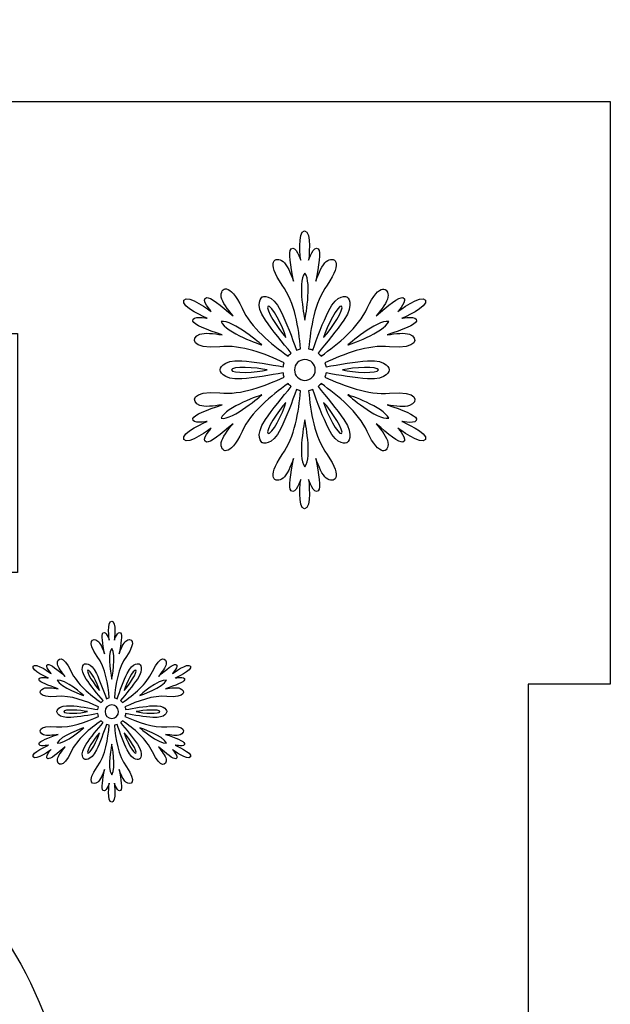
# Model space of a CAD drawing. Header units: millimetres. Extents: x -91 to 82, y -170 to 150.
# Tile 45 of 80: x -50 to -43, y -40 to -28. Entities that reach past the tile are written whole.
import ezdxf

# ---------------------------------------------------------------- set-up
doc = ezdxf.new("R2010")
doc.units = ezdxf.units.MM
doc.header["$MEASUREMENT"] = 0
doc.layers.add('Layer 1', color=7, linetype='Continuous')

msp = doc.modelspace()

# ---------------------------------------------------------------- linework, layer by layer
at = {"layer": 'Layer 1', "color": 31}
msp.add_open_spline([(-51.1594, -29.0461), (-51.1594, -29.0461), (-51.1594, -28.0498), (-51.1594, -28.0498), (-51.1594, -28.0498), (-51.1594, -28.0498), (-58.9429, -28.0498), (-58.9429, -28.0498), (-58.9429, -28.0498), (-58.9429, -28.0498), (-58.9429, -29.0461), (-58.9429, -29.0461), (-58.9429, -29.0461), (-58.9429, -29.0461), (-67.0267, -29.0461), (-67.0267, -29.0461), (-67.0267, -29.0461), (-67.0267, -29.0461), (-67.0267, -30.2054), (-67.0267, -30.2054), (-67.0267, -30.2054), (-67.0267, -30.2054), (-67.0267, -36.1325), (-67.0267, -36.1325), (-67.0267, -36.1325), (-67.0267, -36.1325), (-66.0281, -36.1325), (-66.0281, -36.1325), (-66.0281, -36.1325), (-66.0281, -36.1325), (-66.0281, -43.9101), (-66.0281, -43.9101), (-66.0281, -43.9101), (-66.0281, -43.9101), (-67.0267, -43.9101), (-67.0267, -43.9101), (-67.0267, -43.9101), (-67.0267, -43.9101), (-67.0267, -43.9159), (-67.0267, -43.9159), (-67.0267, -43.9159), (-67.0267, -43.9159), (-67.0267, -43.9159), (-67.0267, -43.9159), (-67.0267, -43.9159), (-67.0267, -43.9159), (-67.0267, -49.8442), (-67.0267, -49.8442), (-67.0267, -49.8442), (-67.0267, -49.8442), (-67.0267, -51.0001), (-67.0267, -51.0001), (-67.0267, -51.0001), (-67.0267, -51.0001), (-58.9429, -51.0001), (-58.9429, -51.0001), (-58.9429, -51.0001), (-58.9429, -51.0001), (-58.9429, -51.9987), (-58.9429, -51.9987), (-58.9429, -51.9987), (-58.9429, -51.9987), (-51.1594, -51.9987), (-51.1594, -51.9987), (-51.1594, -51.9987), (-51.1594, -51.9987), (-51.1594, -51.0001), (-51.1594, -51.0001), (-51.1594, -51.0001), (-51.1594, -51.0001), (-43.0766, -51.0001), (-43.0766, -51.0001), (-43.0766, -51.0001), (-43.0766, -51.0001), (-43.0766, -49.7269), (-43.0766, -49.7269), (-43.0766, -49.7269), (-43.0766, -49.7269), (-43.0766, -49.7269), (-43.0766, -49.7269), (-43.0766, -49.7269), (-43.0766, -49.7269), (-43.0766, -43.9101), (-43.0766, -43.9101), (-43.0766, -43.9101), (-43.0766, -43.9101), (-44.0752, -43.9101), (-44.0752, -43.9101), (-44.0752, -43.9101), (-44.0752, -43.9101), (-44.0752, -36.1325), (-44.0752, -36.1325), (-44.0752, -36.1325), (-44.0752, -36.1325), (-43.0766, -36.1325), (-43.0766, -36.1325), (-43.0766, -36.1325), (-43.0766, -36.1325), (-43.0766, -36.109), (-43.0766, -36.109), (-43.0766, -36.109), (-43.0766, -36.109), (-43.0766, -36.109), (-43.0766, -36.109), (-43.0766, -36.109), (-43.0766, -36.109), (-43.0766, -30.3192), (-43.0766, -30.3192), (-43.0766, -30.3192), (-43.0766, -30.3192), (-43.0766, -29.0461), (-43.0766, -29.0461), (-43.0766, -29.0461), (-43.0766, -29.0461), (-51.1594, -29.0461), (-51.1594, -29.0461)], degree=3, knots=[0, 0, 0, 0, 0.0333333, 0.0333333, 0.0333333, 0.0333333, 0.0666667, 0.0666667, 0.0666667, 0.0666667, 0.1, 0.1, 0.1, 0.1, 0.1333333, 0.1333333, 0.1333333, 0.1333333, 0.1666667, 0.1666667, 0.1666667, 0.1666667, 0.2, 0.2, 0.2, 0.2, 0.2333333, 0.2333333, 0.2333333, 0.2333333, 0.2666667, 0.2666667, 0.2666667, 0.2666667, 0.3, 0.3, 0.3, 0.3, 0.3333333, 0.3333333, 0.3333333, 0.3333333, 0.3666667, 0.3666667, 0.3666667, 0.3666667, 0.4, 0.4, 0.4, 0.4, 0.4333333, 0.4333333, 0.4333333, 0.4333333, 0.4666667, 0.4666667, 0.4666667, 0.4666667, 0.5, 0.5, 0.5, 0.5, 0.5333333, 0.5333333, 0.5333333, 0.5333333, 0.5666667, 0.5666667, 0.5666667, 0.5666667, 0.6, 0.6, 0.6, 0.6, 0.6333333, 0.6333333, 0.6333333, 0.6333333, 0.6666667, 0.6666667, 0.6666667, 0.6666667, 0.7, 0.7, 0.7, 0.7, 0.7333333, 0.7333333, 0.7333333, 0.7333333, 0.7666667, 0.7666667, 0.7666667, 0.7666667, 0.8, 0.8, 0.8, 0.8, 0.8333333, 0.8333333, 0.8333333, 0.8333333, 0.8666667, 0.8666667, 0.8666667, 0.8666667, 0.9, 0.9, 0.9, 0.9, 0.9333333, 0.9333333, 0.9333333, 0.9333333, 1, 1, 1, 1], dxfattribs=at)
at = {"layer": 'Layer 1', "color": 36}
for points, knots in [([(-45.6101, -32.936), (-45.6101, -32.936), (-45.4153, -32.9759), (-45.4329, -32.9031), (-45.4329, -32.9031), (-45.4446, -32.8573), (-45.6031, -32.7963), (-45.7885, -32.7341), (-45.7885, -32.7341), (-45.6864, -32.7505), (-45.5726, -32.7646), (-45.5174, -32.7423), (-45.5174, -32.7423), (-45.4071, -32.6977), (-45.4059, -32.5581), (-45.7615, -32.5909), (-45.7615, -32.5909), (-46.0232, -32.6155), (-46.313, -32.5041), (-46.5454, -32.3961), (-46.5454, -32.3961), (-46.5395, -32.3797), (-46.5348, -32.3632), (-46.5325, -32.3456), (-46.5325, -32.3456), (-46.38, -32.3726), (-46.1711, -32.4078), (-46.0279, -32.4172), (-46.0279, -32.4172), (-45.778, -32.4348), (-45.7639, -32.3081), (-45.7639, -32.3081), (-45.7639, -32.3081), (-45.7639, -32.3081), (-45.778, -32.1814), (-46.0279, -32.199), (-46.0279, -32.199), (-46.1711, -32.2096), (-46.3799, -32.2436), (-46.5325, -32.2718), (-46.5325, -32.2718), (-46.5348, -32.2542), (-46.5395, -32.2378), (-46.5454, -32.2213), (-46.5454, -32.2213), (-46.3131, -32.1145), (-46.0232, -32.0019), (-45.7615, -32.0265), (-45.7615, -32.0265), (-45.4071, -32.0605), (-45.4083, -31.9209), (-45.5174, -31.8751), (-45.5174, -31.8751), (-45.5726, -31.8528), (-45.6864, -31.8669), (-45.7885, -31.8833), (-45.7885, -31.8833), (-45.6043, -31.8211), (-45.4447, -31.7601), (-45.4329, -31.7143), (-45.4329, -31.7143), (-45.4141, -31.6415), (-45.6101, -31.6814), (-45.6101, -31.6814), (-45.6101, -31.6814), (-45.6101, -31.6814), (-45.278, -31.5406), (-45.325, -31.462), (-45.325, -31.462), (-45.3708, -31.3822), (-45.6583, -31.5993), (-45.6583, -31.5993), (-45.6583, -31.5993), (-45.6583, -31.5993), (-45.5257, -31.4503), (-45.5985, -31.4303), (-45.5985, -31.4303), (-45.6443, -31.4174), (-45.7769, -31.5242), (-45.9224, -31.6533), (-45.9224, -31.6533), (-45.8567, -31.5735), (-45.7886, -31.482), (-45.7804, -31.4233), (-45.7804, -31.4233), (-45.764, -31.306), (-45.8848, -31.2355), (-46.0327, -31.5582), (-46.0327, -31.5582), (-46.1418, -31.7976), (-46.3836, -31.9924), (-46.5924, -32.1402), (-46.5924, -32.1402), (-46.6041, -32.1273), (-46.617, -32.1144), (-46.63, -32.1038), (-46.63, -32.1038), (-46.5303, -31.9865), (-46.3965, -31.8222), (-46.3155, -31.7037), (-46.3155, -31.7037), (-46.1747, -31.4972), (-46.2779, -31.4209), (-46.2779, -31.4209), (-46.2779, -31.4209), (-46.2779, -31.4209), (-46.3952, -31.3693), (-46.5044, -31.5946), (-46.5044, -31.5946), (-46.5666, -31.7237), (-46.6417, -31.922), (-46.6933, -32.0675), (-46.6933, -32.0675), (-46.7097, -32.0605), (-46.7262, -32.0558), (-46.7438, -32.0534), (-46.7438, -32.0534), (-46.7203, -31.7988), (-46.6722, -31.4925), (-46.5208, -31.2778), (-46.5208, -31.2778), (-46.3143, -30.9868), (-46.4363, -30.9187), (-46.5302, -30.9915), (-46.5302, -30.9915), (-46.5771, -31.0279), (-46.6217, -31.1335), (-46.6581, -31.2297), (-46.6581, -31.2297), (-46.6205, -31.0384), (-46.5936, -30.8706), (-46.6276, -30.8378), (-46.6276, -30.8378), (-46.6816, -30.785), (-46.7449, -30.9739), (-46.7449, -30.9739), (-46.7449, -30.9739), (-46.7449, -30.9739), (-46.7003, -30.6172), (-46.793, -30.6172), (-46.793, -30.6172), (-46.8845, -30.6172), (-46.8399, -30.9739), (-46.8399, -30.9739), (-46.8399, -30.9739), (-46.8399, -30.9739), (-46.9033, -30.785), (-46.9572, -30.8378), (-46.9572, -30.8378), (-46.9912, -30.8707), (-46.9642, -31.0396), (-46.9267, -31.2297), (-46.9267, -31.2297), (-46.9631, -31.1323), (-47.0077, -31.0279), (-47.0546, -30.9915), (-47.0546, -30.9915), (-47.1485, -30.9187), (-47.2705, -30.988), (-47.064, -31.2778), (-47.064, -31.2778), (-46.9115, -31.4925), (-46.8645, -31.7988), (-46.841, -32.0534), (-46.841, -32.0534), (-46.8586, -32.0569), (-46.875, -32.0616), (-46.8915, -32.0675), (-46.8915, -32.0675), (-46.9443, -31.922), (-47.0182, -31.7237), (-47.0816, -31.5946), (-47.0816, -31.5946), (-47.1907, -31.3693), (-47.3081, -31.4209), (-47.3081, -31.4209), (-47.3081, -31.4209), (-47.3081, -31.4209), (-47.4114, -31.4972), (-47.2705, -31.7037), (-47.2705, -31.7037), (-47.1895, -31.8222), (-47.0558, -31.9865), (-46.956, -32.1038), (-46.956, -32.1038), (-46.9701, -32.1144), (-46.9818, -32.1273), (-46.9936, -32.1402), (-46.9936, -32.1402), (-47.2025, -31.9923), (-47.4442, -31.7976), (-47.5533, -31.5582), (-47.5533, -31.5582), (-47.7012, -31.2343), (-47.822, -31.3047), (-47.8056, -31.4233), (-47.8056, -31.4233), (-47.7974, -31.482), (-47.7282, -31.5735), (-47.6636, -31.6533), (-47.6636, -31.6533), (-47.8103, -31.5254), (-47.9417, -31.4174), (-47.9875, -31.4303), (-47.9875, -31.4303), (-48.0603, -31.4502), (-47.9277, -31.5993), (-47.9277, -31.5993), (-47.9277, -31.5993), (-47.9277, -31.5993), (-48.2152, -31.3822), (-48.261, -31.462), (-48.261, -31.462), (-48.3068, -31.5418), (-47.9759, -31.6814), (-47.9759, -31.6814), (-47.9759, -31.6814), (-47.9759, -31.6814), (-48.1707, -31.6415), (-48.1519, -31.7143), (-48.1519, -31.7143), (-48.1402, -31.7601), (-47.9817, -31.8211), (-47.7963, -31.8833), (-47.7963, -31.8833), (-47.8984, -31.8669), (-48.0122, -31.8528), (-48.0674, -31.8751), (-48.0674, -31.8751), (-48.1777, -31.9197), (-48.1789, -32.0593), (-47.8233, -32.0265), (-47.8233, -32.0265), (-47.5616, -32.0019), (-47.2718, -32.1133), (-47.0406, -32.2213), (-47.0406, -32.2213), (-47.0465, -32.2377), (-47.0512, -32.2542), (-47.0523, -32.2718), (-47.0523, -32.2718), (-47.2048, -32.2436), (-47.4137, -32.2096), (-47.5569, -32.199), (-47.5569, -32.199), (-47.8068, -32.1814), (-47.8209, -32.3081), (-47.8209, -32.3081), (-47.8209, -32.3081), (-47.8209, -32.3081), (-47.8068, -32.4348), (-47.5569, -32.4172), (-47.5569, -32.4172), (-47.4137, -32.4066), (-47.2049, -32.3726), (-47.0535, -32.3456), (-47.0535, -32.3456), (-47.0512, -32.3632), (-47.0465, -32.3796), (-47.0406, -32.3961), (-47.0406, -32.3961), (-47.2729, -32.5029), (-47.5616, -32.6155), (-47.8233, -32.5897), (-47.8233, -32.5897), (-48.1777, -32.5557), (-48.1765, -32.6965), (-48.0674, -32.7411), (-48.0674, -32.7411), (-48.0122, -32.7634), (-47.8996, -32.7493), (-47.7963, -32.7329), (-47.7963, -32.7329), (-47.9805, -32.7951), (-48.1401, -32.8561), (-48.1519, -32.9019), (-48.1519, -32.9019), (-48.1707, -32.9747), (-47.9759, -32.9348), (-47.9759, -32.9348), (-47.9759, -32.9348), (-47.9759, -32.9348), (-48.3068, -33.0744), (-48.261, -33.1542), (-48.261, -33.1542), (-48.2152, -33.234), (-47.9277, -33.0169), (-47.9277, -33.0169), (-47.9277, -33.0169), (-47.9277, -33.0169), (-48.0603, -33.1659), (-47.9875, -33.1859), (-47.9875, -33.1859), (-47.9417, -33.1988), (-47.8091, -33.092), (-47.6636, -32.9629), (-47.6636, -32.9629), (-47.7293, -33.0427), (-47.7974, -33.1342), (-47.8056, -33.1929), (-47.8056, -33.1929), (-47.822, -33.3102), (-47.7012, -33.3818), (-47.5533, -33.058), (-47.5533, -33.058), (-47.4442, -32.8186), (-47.2013, -32.6238), (-46.9936, -32.476), (-46.9936, -32.476), (-46.9819, -32.4901), (-46.9701, -32.5018), (-46.956, -32.5124), (-46.956, -32.5124), (-47.0557, -32.6309), (-47.1895, -32.794), (-47.2705, -32.9125), (-47.2705, -32.9125), (-47.4101, -33.1202), (-47.3081, -33.1953), (-47.3081, -33.1953), (-47.3081, -33.1953), (-47.3081, -33.1953), (-47.1908, -33.2469), (-47.0816, -33.0216), (-47.0816, -33.0216), (-47.0182, -32.8925), (-46.9443, -32.6942), (-46.8915, -32.5487), (-46.8915, -32.5487), (-46.8751, -32.5546), (-46.8586, -32.5593), (-46.841, -32.5628), (-46.841, -32.5628), (-46.8645, -32.8174), (-46.9126, -33.1237), (-47.064, -33.3384), (-47.064, -33.3384), (-47.2705, -33.6294), (-47.1485, -33.6975), (-47.0546, -33.6247), (-47.0546, -33.6247), (-47.0077, -33.5883), (-46.9631, -33.4827), (-46.9267, -33.3865), (-46.9267, -33.3865), (-46.9643, -33.5778), (-46.9912, -33.7456), (-46.9572, -33.7784), (-46.9572, -33.7784), (-46.9032, -33.8312), (-46.8399, -33.6423), (-46.8399, -33.6423), (-46.8399, -33.6423), (-46.8399, -33.6423), (-46.8845, -33.999), (-46.793, -33.999), (-46.793, -33.999), (-46.7015, -33.999), (-46.7449, -33.6423), (-46.7449, -33.6423), (-46.7449, -33.6423), (-46.7449, -33.6423), (-46.6815, -33.8312), (-46.6276, -33.7784), (-46.6276, -33.7784), (-46.5936, -33.7455), (-46.6206, -33.5777), (-46.6581, -33.3865), (-46.6581, -33.3865), (-46.6217, -33.4827), (-46.5771, -33.5883), (-46.5302, -33.6247), (-46.5302, -33.6247), (-46.4363, -33.6975), (-46.3155, -33.6282), (-46.5208, -33.3384), (-46.5208, -33.3384), (-46.6733, -33.1237), (-46.7215, -32.8174), (-46.7438, -32.5628), (-46.7438, -32.5628), (-46.7274, -32.5593), (-46.7098, -32.5546), (-46.6933, -32.5487), (-46.6933, -32.5487), (-46.6417, -32.6942), (-46.5666, -32.8925), (-46.5044, -33.0216), (-46.5044, -33.0216), (-46.3953, -33.2469), (-46.2779, -33.1953), (-46.2779, -33.1953), (-46.2779, -33.1953), (-46.2779, -33.1953), (-46.1746, -33.119), (-46.3155, -32.9125), (-46.3155, -32.9125), (-46.3965, -32.794), (-46.5302, -32.6297), (-46.63, -32.5124), (-46.63, -32.5124), (-46.6159, -32.5018), (-46.6042, -32.4889), (-46.5924, -32.476), (-46.5924, -32.476), (-46.3835, -32.6239), (-46.1418, -32.8186), (-46.0327, -33.058), (-46.0327, -33.058), (-45.8848, -33.3819), (-45.764, -33.3115), (-45.7804, -33.1929), (-45.7804, -33.1929), (-45.7886, -33.1342), (-45.8578, -33.0427), (-45.9224, -32.9629), (-45.9224, -32.9629), (-45.7757, -33.0908), (-45.6443, -33.1988), (-45.5985, -33.1859), (-45.5985, -33.1859), (-45.5269, -33.1648), (-45.6583, -33.0169), (-45.6583, -33.0169), (-45.6583, -33.0169), (-45.6583, -33.0169), (-45.3708, -33.234), (-45.325, -33.1542), (-45.325, -33.1542), (-45.2792, -33.0756), (-45.6101, -32.936), (-45.6101, -32.936)], [0, 0, 0, 0, 0.0091743, 0.0091743, 0.0091743, 0.0091743, 0.0183486, 0.0183486, 0.0183486, 0.0183486, 0.0275229, 0.0275229, 0.0275229, 0.0275229, 0.0366972, 0.0366972, 0.0366972, 0.0366972, 0.0458716, 0.0458716, 0.0458716, 0.0458716, 0.0550459, 0.0550459, 0.0550459, 0.0550459, 0.0642202, 0.0642202, 0.0642202, 0.0642202, 0.0733945, 0.0733945, 0.0733945, 0.0733945, 0.0825688, 0.0825688, 0.0825688, 0.0825688, 0.0917431, 0.0917431, 0.0917431, 0.0917431, 0.1009174, 0.1009174, 0.1009174, 0.1009174, 0.1100917, 0.1100917, 0.1100917, 0.1100917, 0.1192661, 0.1192661, 0.1192661, 0.1192661, 0.1284404, 0.1284404, 0.1284404, 0.1284404, 0.1376147, 0.1376147, 0.1376147, 0.1376147, 0.146789, 0.146789, 0.146789, 0.146789, 0.1559633, 0.1559633, 0.1559633, 0.1559633, 0.1651376, 0.1651376, 0.1651376, 0.1651376, 0.1743119, 0.1743119, 0.1743119, 0.1743119, 0.1834862, 0.1834862, 0.1834862, 0.1834862, 0.1926606, 0.1926606, 0.1926606, 0.1926606, 0.2018349, 0.2018349, 0.2018349, 0.2018349, 0.2110092, 0.2110092, 0.2110092, 0.2110092, 0.2201835, 0.2201835, 0.2201835, 0.2201835, 0.2293578, 0.2293578, 0.2293578, 0.2293578, 0.2385321, 0.2385321, 0.2385321, 0.2385321, 0.2477064, 0.2477064, 0.2477064, 0.2477064, 0.2568807, 0.2568807, 0.2568807, 0.2568807, 0.266055, 0.266055, 0.266055, 0.266055, 0.2752294, 0.2752294, 0.2752294, 0.2752294, 0.2844037, 0.2844037, 0.2844037, 0.2844037, 0.293578, 0.293578, 0.293578, 0.293578, 0.3027523, 0.3027523, 0.3027523, 0.3027523, 0.3119266, 0.3119266, 0.3119266, 0.3119266, 0.3211009, 0.3211009, 0.3211009, 0.3211009, 0.3302752, 0.3302752, 0.3302752, 0.3302752, 0.3394495, 0.3394495, 0.3394495, 0.3394495, 0.3486239, 0.3486239, 0.3486239, 0.3486239, 0.3577982, 0.3577982, 0.3577982, 0.3577982, 0.3669725, 0.3669725, 0.3669725, 0.3669725, 0.3761468, 0.3761468, 0.3761468, 0.3761468, 0.3853211, 0.3853211, 0.3853211, 0.3853211, 0.3944954, 0.3944954, 0.3944954, 0.3944954, 0.4036697, 0.4036697, 0.4036697, 0.4036697, 0.412844, 0.412844, 0.412844, 0.412844, 0.4220183, 0.4220183, 0.4220183, 0.4220183, 0.4311927, 0.4311927, 0.4311927, 0.4311927, 0.440367, 0.440367, 0.440367, 0.440367, 0.4495413, 0.4495413, 0.4495413, 0.4495413, 0.4587156, 0.4587156, 0.4587156, 0.4587156, 0.4678899, 0.4678899, 0.4678899, 0.4678899, 0.4770642, 0.4770642, 0.4770642, 0.4770642, 0.4862385, 0.4862385, 0.4862385, 0.4862385, 0.4954128, 0.4954128, 0.4954128, 0.4954128, 0.5045872, 0.5045872, 0.5045872, 0.5045872, 0.5137615, 0.5137615, 0.5137615, 0.5137615, 0.5229358, 0.5229358, 0.5229358, 0.5229358, 0.5321101, 0.5321101, 0.5321101, 0.5321101, 0.5412844, 0.5412844, 0.5412844, 0.5412844, 0.5504587, 0.5504587, 0.5504587, 0.5504587, 0.559633, 0.559633, 0.559633, 0.559633, 0.5688073, 0.5688073, 0.5688073, 0.5688073, 0.5779817, 0.5779817, 0.5779817, 0.5779817, 0.587156, 0.587156, 0.587156, 0.587156, 0.5963303, 0.5963303, 0.5963303, 0.5963303, 0.6055046, 0.6055046, 0.6055046, 0.6055046, 0.6146789, 0.6146789, 0.6146789, 0.6146789, 0.6238532, 0.6238532, 0.6238532, 0.6238532, 0.6330275, 0.6330275, 0.6330275, 0.6330275, 0.6422018, 0.6422018, 0.6422018, 0.6422018, 0.6513761, 0.6513761, 0.6513761, 0.6513761, 0.6605505, 0.6605505, 0.6605505, 0.6605505, 0.6697248, 0.6697248, 0.6697248, 0.6697248, 0.6788991, 0.6788991, 0.6788991, 0.6788991, 0.6880734, 0.6880734, 0.6880734, 0.6880734, 0.6972477, 0.6972477, 0.6972477, 0.6972477, 0.706422, 0.706422, 0.706422, 0.706422, 0.7155963, 0.7155963, 0.7155963, 0.7155963, 0.7247706, 0.7247706, 0.7247706, 0.7247706, 0.733945, 0.733945, 0.733945, 0.733945, 0.7431193, 0.7431193, 0.7431193, 0.7431193, 0.7522936, 0.7522936, 0.7522936, 0.7522936, 0.7614679, 0.7614679, 0.7614679, 0.7614679, 0.7706422, 0.7706422, 0.7706422, 0.7706422, 0.7798165, 0.7798165, 0.7798165, 0.7798165, 0.7889908, 0.7889908, 0.7889908, 0.7889908, 0.7981651, 0.7981651, 0.7981651, 0.7981651, 0.8073394, 0.8073394, 0.8073394, 0.8073394, 0.8165138, 0.8165138, 0.8165138, 0.8165138, 0.8256881, 0.8256881, 0.8256881, 0.8256881, 0.8348624, 0.8348624, 0.8348624, 0.8348624, 0.8440367, 0.8440367, 0.8440367, 0.8440367, 0.853211, 0.853211, 0.853211, 0.853211, 0.8623853, 0.8623853, 0.8623853, 0.8623853, 0.8715596, 0.8715596, 0.8715596, 0.8715596, 0.8807339, 0.8807339, 0.8807339, 0.8807339, 0.8899083, 0.8899083, 0.8899083, 0.8899083, 0.8990826, 0.8990826, 0.8990826, 0.8990826, 0.9082569, 0.9082569, 0.9082569, 0.9082569, 0.9174312, 0.9174312, 0.9174312, 0.9174312, 0.9266055, 0.9266055, 0.9266055, 0.9266055, 0.9357798, 0.9357798, 0.9357798, 0.9357798, 0.9449541, 0.9449541, 0.9449541, 0.9449541, 0.9541284, 0.9541284, 0.9541284, 0.9541284, 0.9633028, 0.9633028, 0.9633028, 0.9633028, 0.9724771, 0.9724771, 0.9724771, 0.9724771, 0.9816514, 0.9816514, 0.9816514, 0.9816514, 1, 1, 1, 1]), ([(-46.7906, -31.1324), (-46.6979, -31.2486), (-46.7906, -31.7039), (-46.7906, -31.7039), (-46.7906, -31.7039), (-46.7906, -31.7039), (-46.8833, -31.2474), (-46.7906, -31.1324)], [0, 0, 0, 0, 0.3333333, 0.3333333, 0.3333333, 0.3333333, 1, 1, 1, 1]), ([(-47.2377, -31.5349), (-47.1978, -31.5114), (-47.057, -31.7825), (-47.0194, -31.9139), (-47.0194, -31.9139), (-47.1133, -31.8153), (-47.2776, -31.5584), (-47.2377, -31.5349)], [0, 0, 0, 0, 0.3333333, 0.3333333, 0.3333333, 0.3333333, 1, 1, 1, 1]), ([(-46.3435, -31.5349), (-46.3036, -31.5584), (-46.4679, -31.8154), (-46.5618, -31.9139), (-46.5618, -31.9139), (-46.5242, -31.7825), (-46.3834, -31.5126), (-46.3435, -31.5349)], [0, 0, 0, 0, 0.3333333, 0.3333333, 0.3333333, 0.3333333, 1, 1, 1, 1]), ([(-47.8092, -31.7203), (-47.6625, -31.6968), (-47.314, -32.0054), (-47.314, -32.0054), (-47.314, -32.0054), (-47.314, -32.0054), (-47.7564, -31.8588), (-47.8092, -31.7203)], [0, 0, 0, 0, 0.3333333, 0.3333333, 0.3333333, 0.3333333, 1, 1, 1, 1]), ([(-45.7709, -31.7203), (-45.8249, -31.8588), (-46.2661, -32.0054), (-46.2661, -32.0054), (-46.2661, -32.0054), (-46.2661, -32.0054), (-45.9176, -31.698), (-45.7709, -31.7203)], [0, 0, 0, 0, 0.3333333, 0.3333333, 0.3333333, 0.3333333, 1, 1, 1, 1]), ([(-46.7894, -32.4361), (-46.8598, -32.4361), (-46.9161, -32.3798), (-46.9161, -32.3094), (-46.9161, -32.3094), (-46.9161, -32.239), (-46.8598, -32.1827), (-46.7894, -32.1827), (-46.7894, -32.1827), (-46.719, -32.1827), (-46.6627, -32.239), (-46.6627, -32.3094), (-46.6627, -32.3094), (-46.6627, -32.3798), (-46.7202, -32.4361), (-46.7894, -32.4361)], [0, 0, 0, 0, 0.2, 0.2, 0.2, 0.2, 0.4, 0.4, 0.4, 0.4, 0.6, 0.6, 0.6, 0.6, 1, 1, 1, 1]), ([(-47.6836, -32.3094), (-47.6836, -32.2636), (-47.3797, -32.2765), (-47.2471, -32.3094), (-47.2471, -32.3094), (-47.3797, -32.3422), (-47.6836, -32.3551), (-47.6836, -32.3094)], [0, 0, 0, 0, 0.3333333, 0.3333333, 0.3333333, 0.3333333, 1, 1, 1, 1]), ([(-45.8964, -32.3094), (-45.8964, -32.3552), (-46.2003, -32.3423), (-46.3341, -32.3094), (-46.3341, -32.3094), (-46.2004, -32.2765), (-45.8964, -32.2624), (-45.8964, -32.3094)], [0, 0, 0, 0, 0.3333333, 0.3333333, 0.3333333, 0.3333333, 1, 1, 1, 1]), ([(-47.8092, -32.8973), (-47.7552, -32.7588), (-47.314, -32.6122), (-47.314, -32.6122), (-47.314, -32.6122), (-47.314, -32.6122), (-47.6625, -32.9207), (-47.8092, -32.8973)], [0, 0, 0, 0, 0.3333333, 0.3333333, 0.3333333, 0.3333333, 1, 1, 1, 1]), ([(-46.2661, -32.6121), (-46.2661, -32.6121), (-45.8249, -32.7588), (-45.7709, -32.8972), (-45.7709, -32.8972), (-45.9176, -32.9207), (-46.2661, -32.6121), (-46.2661, -32.6121)], [0, 0, 0, 0, 0.3333333, 0.3333333, 0.3333333, 0.3333333, 1, 1, 1, 1]), ([(-47.2377, -33.0827), (-47.2776, -33.0592), (-47.1133, -32.8022), (-47.0194, -32.7037), (-47.0194, -32.7037), (-47.0558, -32.8351), (-47.1966, -33.1061), (-47.2377, -33.0827)], [0, 0, 0, 0, 0.3333333, 0.3333333, 0.3333333, 0.3333333, 1, 1, 1, 1]), ([(-46.3435, -33.0827), (-46.3834, -33.1062), (-46.5242, -32.8351), (-46.5618, -32.7037), (-46.5618, -32.7037), (-46.4667, -32.8034), (-46.3025, -33.0604), (-46.3435, -33.0827)], [0, 0, 0, 0, 0.3333333, 0.3333333, 0.3333333, 0.3333333, 1, 1, 1, 1]), ([(-46.7906, -33.4863), (-46.8833, -33.3701), (-46.7906, -32.9148), (-46.7906, -32.9148), (-46.7906, -32.9148), (-46.7906, -32.9148), (-46.6967, -33.3702), (-46.7906, -33.4863)], [0, 0, 0, 0, 0.3333333, 0.3333333, 0.3333333, 0.3333333, 1, 1, 1, 1]), ([(-48.3677, -36.8729), (-48.3677, -36.8729), (-48.2398, -36.8987), (-48.2527, -36.8518), (-48.2527, -36.8518), (-48.2609, -36.8213), (-48.3642, -36.7826), (-48.4839, -36.7415), (-48.4839, -36.7415), (-48.417, -36.7521), (-48.3431, -36.7614), (-48.3079, -36.7474), (-48.3079, -36.7474), (-48.2363, -36.7181), (-48.2351, -36.6265), (-48.4663, -36.6488), (-48.4663, -36.6488), (-48.6376, -36.6652), (-48.8254, -36.5913), (-48.9768, -36.5221), (-48.9768, -36.5221), (-48.9733, -36.5115), (-48.9698, -36.4998), (-48.9686, -36.4892), (-48.9686, -36.4892), (-48.87, -36.5068), (-48.7327, -36.5291), (-48.64, -36.5361), (-48.64, -36.5361), (-48.4769, -36.5478), (-48.4675, -36.4645), (-48.4675, -36.4645), (-48.4675, -36.4645), (-48.4675, -36.4645), (-48.4769, -36.3812), (-48.64, -36.3929), (-48.64, -36.3929), (-48.7339, -36.3999), (-48.87, -36.4222), (-48.9686, -36.4398), (-48.9686, -36.4398), (-48.9698, -36.4292), (-48.9733, -36.4175), (-48.9768, -36.4069), (-48.9768, -36.4069), (-48.8254, -36.3377), (-48.6365, -36.2637), (-48.4663, -36.2802), (-48.4663, -36.2802), (-48.2351, -36.3025), (-48.2351, -36.211), (-48.3079, -36.1816), (-48.3079, -36.1816), (-48.3443, -36.1675), (-48.4182, -36.1757), (-48.4839, -36.1875), (-48.4839, -36.1875), (-48.363, -36.1464), (-48.2598, -36.1065), (-48.2527, -36.0772), (-48.2527, -36.0772), (-48.241, -36.0291), (-48.3677, -36.0561), (-48.3677, -36.0561), (-48.3677, -36.0561), (-48.3677, -36.0561), (-48.1518, -35.9646), (-48.1811, -35.9129), (-48.1811, -35.9129), (-48.2104, -35.8613), (-48.3982, -36.0021), (-48.3982, -36.0021), (-48.3982, -36.0021), (-48.3982, -36.0021), (-48.3125, -35.9047), (-48.3595, -35.8918), (-48.3595, -35.8918), (-48.3888, -35.8836), (-48.4757, -35.9528), (-48.5707, -36.0373), (-48.5707, -36.0373), (-48.5285, -35.9845), (-48.4827, -35.9258), (-48.478, -35.8871), (-48.478, -35.8871), (-48.4674, -35.8108), (-48.5461, -35.7639), (-48.6423, -35.9751), (-48.6423, -35.9751), (-48.7139, -36.1312), (-48.8711, -36.2579), (-49.0072, -36.3541), (-49.0072, -36.3541), (-49.0142, -36.3459), (-49.0225, -36.3377), (-49.0318, -36.3306), (-49.0318, -36.3306), (-48.9673, -36.2543), (-48.8793, -36.1475), (-48.8264, -36.0701), (-48.8264, -36.0701), (-48.7349, -35.9352), (-48.8018, -35.8859), (-48.8018, -35.8859), (-48.8018, -35.8859), (-48.8018, -35.8859), (-48.8781, -35.853), (-48.9497, -35.9997), (-48.9497, -35.9997), (-48.9908, -36.0842), (-49.0389, -36.2133), (-49.0729, -36.3083), (-49.0729, -36.3083), (-49.0835, -36.3036), (-49.094, -36.3013), (-49.1058, -36.2989), (-49.1058, -36.2989), (-49.0905, -36.1334), (-49.06, -35.9328), (-48.9603, -35.7931), (-48.9603, -35.7931), (-48.8254, -35.6042), (-48.9051, -35.5584), (-48.9662, -35.6065), (-48.9662, -35.6065), (-48.9967, -35.63), (-49.026, -35.6992), (-49.0495, -35.7626), (-49.0495, -35.7626), (-49.0249, -35.6382), (-49.0073, -35.5279), (-49.0296, -35.5068), (-49.0296, -35.5068), (-49.0648, -35.4728), (-49.1059, -35.596), (-49.1059, -35.596), (-49.1059, -35.596), (-49.1059, -35.596), (-49.0777, -35.3637), (-49.1376, -35.3637), (-49.1376, -35.3637), (-49.1974, -35.3637), (-49.1681, -35.596), (-49.1681, -35.596), (-49.1681, -35.596), (-49.1681, -35.596), (-49.2092, -35.4728), (-49.2444, -35.5068), (-49.2444, -35.5068), (-49.2667, -35.5279), (-49.2491, -35.6382), (-49.2245, -35.7626), (-49.2245, -35.7626), (-49.248, -35.6992), (-49.2773, -35.6312), (-49.3078, -35.6065), (-49.3078, -35.6065), (-49.3688, -35.5584), (-49.4486, -35.6042), (-49.3137, -35.7931), (-49.3137, -35.7931), (-49.214, -35.9327), (-49.1834, -36.1334), (-49.1682, -36.2989), (-49.1682, -36.2989), (-49.1788, -36.3012), (-49.1905, -36.3036), (-49.2011, -36.3083), (-49.2011, -36.3083), (-49.2351, -36.2133), (-49.2844, -36.0842), (-49.3243, -35.9997), (-49.3243, -35.9997), (-49.3947, -35.853), (-49.4722, -35.8859), (-49.4722, -35.8859), (-49.4722, -35.8859), (-49.4722, -35.8859), (-49.5391, -35.9352), (-49.4476, -36.0701), (-49.4476, -36.0701), (-49.3948, -36.1475), (-49.308, -36.2543), (-49.2422, -36.3306), (-49.2422, -36.3306), (-49.2516, -36.3376), (-49.2598, -36.3459), (-49.2668, -36.3541), (-49.2668, -36.3541), (-49.4029, -36.2579), (-49.5602, -36.1311), (-49.6317, -35.9751), (-49.6317, -35.9751), (-49.7279, -35.7639), (-49.8065, -35.8096), (-49.796, -35.8871), (-49.796, -35.8871), (-49.7901, -35.9258), (-49.7455, -35.9845), (-49.7033, -36.0373), (-49.7033, -36.0373), (-49.7983, -35.954), (-49.8852, -35.8836), (-49.9145, -35.8918), (-49.9145, -35.8918), (-49.9614, -35.9047), (-49.8758, -36.0021), (-49.8758, -36.0021), (-49.8758, -36.0021), (-49.8758, -36.0021), (-50.0636, -35.8613), (-50.0929, -35.9129), (-50.0929, -35.9129), (-50.1222, -35.9645), (-49.9063, -36.0561), (-49.9063, -36.0561), (-49.9063, -36.0561), (-49.9063, -36.0561), (-50.033, -36.0303), (-50.0213, -36.0772), (-50.0213, -36.0772), (-50.0143, -36.1065), (-49.9098, -36.1464), (-49.7901, -36.1875), (-49.7901, -36.1875), (-49.857, -36.1769), (-49.9309, -36.1676), (-49.9661, -36.1816), (-49.9661, -36.1816), (-50.0377, -36.2109), (-50.0389, -36.3025), (-49.8077, -36.2802), (-49.8077, -36.2802), (-49.6364, -36.2638), (-49.4486, -36.3377), (-49.2972, -36.4069), (-49.2972, -36.4069), (-49.3007, -36.4175), (-49.3042, -36.4292), (-49.3054, -36.4398), (-49.3054, -36.4398), (-49.404, -36.4222), (-49.5413, -36.3987), (-49.634, -36.3929), (-49.634, -36.3929), (-49.7971, -36.3812), (-49.8065, -36.4645), (-49.8065, -36.4645), (-49.8065, -36.4645), (-49.8065, -36.4645), (-49.7971, -36.5478), (-49.634, -36.5361), (-49.634, -36.5361), (-49.5401, -36.5291), (-49.404, -36.5068), (-49.3054, -36.4892), (-49.3054, -36.4892), (-49.3042, -36.4998), (-49.3007, -36.5115), (-49.2972, -36.5221), (-49.2972, -36.5221), (-49.4486, -36.5913), (-49.6375, -36.6653), (-49.8077, -36.6488), (-49.8077, -36.6488), (-50.0389, -36.6265), (-50.0389, -36.718), (-49.9661, -36.7474), (-49.9661, -36.7474), (-49.9297, -36.7627), (-49.8558, -36.7533), (-49.7901, -36.7415), (-49.7901, -36.7415), (-49.911, -36.7826), (-50.0142, -36.8213), (-50.0213, -36.8518), (-50.0213, -36.8518), (-50.033, -36.8987), (-49.9063, -36.8729), (-49.9063, -36.8729), (-49.9063, -36.8729), (-49.9063, -36.8729), (-50.1222, -36.9644), (-50.0929, -37.0161), (-50.0929, -37.0161), (-50.0636, -37.0677), (-49.8758, -36.9269), (-49.8758, -36.9269), (-49.8758, -36.9269), (-49.8758, -36.9269), (-49.9626, -37.0243), (-49.9145, -37.0372), (-49.9145, -37.0372), (-49.8852, -37.0454), (-49.7983, -36.9762), (-49.7033, -36.8917), (-49.7033, -36.8917), (-49.7455, -36.9445), (-49.7913, -37.0032), (-49.796, -37.0419), (-49.796, -37.0419), (-49.8066, -37.1182), (-49.7279, -37.1651), (-49.6317, -36.9539), (-49.6317, -36.9539), (-49.5601, -36.7978), (-49.4029, -36.6711), (-49.2668, -36.5749), (-49.2668, -36.5749), (-49.2598, -36.5843), (-49.2515, -36.5913), (-49.2422, -36.5984), (-49.2422, -36.5984), (-49.3079, -36.6758), (-49.3947, -36.7815), (-49.4476, -36.8589), (-49.4476, -36.8589), (-49.5391, -36.9938), (-49.4722, -37.0431), (-49.4722, -37.0431), (-49.4722, -37.0431), (-49.4722, -37.0431), (-49.3959, -37.076), (-49.3243, -36.9293), (-49.3243, -36.9293), (-49.2832, -36.8448), (-49.2351, -36.7157), (-49.2011, -36.6207), (-49.2011, -36.6207), (-49.1905, -36.6254), (-49.18, -36.6277), (-49.1682, -36.6301), (-49.1682, -36.6301), (-49.1835, -36.7956), (-49.214, -36.9962), (-49.3137, -37.1359), (-49.3137, -37.1359), (-49.4486, -37.3248), (-49.3689, -37.3706), (-49.3078, -37.3225), (-49.3078, -37.3225), (-49.2773, -37.299), (-49.248, -37.2298), (-49.2245, -37.1676), (-49.2245, -37.1676), (-49.2491, -37.292), (-49.2667, -37.4011), (-49.2444, -37.4234), (-49.2444, -37.4234), (-49.2092, -37.4574), (-49.1681, -37.3342), (-49.1681, -37.3342), (-49.1681, -37.3342), (-49.1681, -37.3342), (-49.1974, -37.5665), (-49.1376, -37.5665), (-49.1376, -37.5665), (-49.0778, -37.5665), (-49.1059, -37.3342), (-49.1059, -37.3342), (-49.1059, -37.3342), (-49.1059, -37.3342), (-49.0648, -37.4574), (-49.0296, -37.4234), (-49.0296, -37.4234), (-49.0073, -37.4023), (-49.0249, -37.292), (-49.0495, -37.1676), (-49.0495, -37.1676), (-49.026, -37.231), (-48.9967, -37.299), (-48.9662, -37.3225), (-48.9662, -37.3225), (-48.9052, -37.3706), (-48.8254, -37.3248), (-48.9603, -37.1359), (-48.9603, -37.1359), (-49.06, -36.9963), (-49.0906, -36.7956), (-49.1058, -36.6301), (-49.1058, -36.6301), (-49.0952, -36.6278), (-49.0835, -36.6242), (-49.0729, -36.6207), (-49.0729, -36.6207), (-49.0389, -36.7157), (-48.9896, -36.8448), (-48.9497, -36.9293), (-48.9497, -36.9293), (-48.8781, -37.076), (-48.8018, -37.0431), (-48.8018, -37.0431), (-48.8018, -37.0431), (-48.8018, -37.0431), (-48.7349, -36.9938), (-48.8264, -36.8589), (-48.8264, -36.8589), (-48.8792, -36.7815), (-48.966, -36.6747), (-49.0318, -36.5984), (-49.0318, -36.5984), (-49.0224, -36.5914), (-49.0142, -36.5831), (-49.0072, -36.5749), (-49.0072, -36.5749), (-48.8711, -36.6711), (-48.7138, -36.7979), (-48.6423, -36.9539), (-48.6423, -36.9539), (-48.5461, -37.1651), (-48.4675, -37.1194), (-48.478, -37.0419), (-48.478, -37.0419), (-48.4839, -37.0043), (-48.5285, -36.9445), (-48.5707, -36.8917), (-48.5707, -36.8917), (-48.4757, -36.975), (-48.3888, -37.0454), (-48.3595, -37.0372), (-48.3595, -37.0372), (-48.3126, -37.0231), (-48.3982, -36.9269), (-48.3982, -36.9269), (-48.3982, -36.9269), (-48.3982, -36.9269), (-48.2104, -37.0677), (-48.1811, -37.0161), (-48.1811, -37.0161), (-48.1518, -36.9644), (-48.3677, -36.8729), (-48.3677, -36.8729)], [0, 0, 0, 0, 0.0091743, 0.0091743, 0.0091743, 0.0091743, 0.0183486, 0.0183486, 0.0183486, 0.0183486, 0.0275229, 0.0275229, 0.0275229, 0.0275229, 0.0366972, 0.0366972, 0.0366972, 0.0366972, 0.0458716, 0.0458716, 0.0458716, 0.0458716, 0.0550459, 0.0550459, 0.0550459, 0.0550459, 0.0642202, 0.0642202, 0.0642202, 0.0642202, 0.0733945, 0.0733945, 0.0733945, 0.0733945, 0.0825688, 0.0825688, 0.0825688, 0.0825688, 0.0917431, 0.0917431, 0.0917431, 0.0917431, 0.1009174, 0.1009174, 0.1009174, 0.1009174, 0.1100917, 0.1100917, 0.1100917, 0.1100917, 0.1192661, 0.1192661, 0.1192661, 0.1192661, 0.1284404, 0.1284404, 0.1284404, 0.1284404, 0.1376147, 0.1376147, 0.1376147, 0.1376147, 0.146789, 0.146789, 0.146789, 0.146789, 0.1559633, 0.1559633, 0.1559633, 0.1559633, 0.1651376, 0.1651376, 0.1651376, 0.1651376, 0.1743119, 0.1743119, 0.1743119, 0.1743119, 0.1834862, 0.1834862, 0.1834862, 0.1834862, 0.1926606, 0.1926606, 0.1926606, 0.1926606, 0.2018349, 0.2018349, 0.2018349, 0.2018349, 0.2110092, 0.2110092, 0.2110092, 0.2110092, 0.2201835, 0.2201835, 0.2201835, 0.2201835, 0.2293578, 0.2293578, 0.2293578, 0.2293578, 0.2385321, 0.2385321, 0.2385321, 0.2385321, 0.2477064, 0.2477064, 0.2477064, 0.2477064, 0.2568807, 0.2568807, 0.2568807, 0.2568807, 0.266055, 0.266055, 0.266055, 0.266055, 0.2752294, 0.2752294, 0.2752294, 0.2752294, 0.2844037, 0.2844037, 0.2844037, 0.2844037, 0.293578, 0.293578, 0.293578, 0.293578, 0.3027523, 0.3027523, 0.3027523, 0.3027523, 0.3119266, 0.3119266, 0.3119266, 0.3119266, 0.3211009, 0.3211009, 0.3211009, 0.3211009, 0.3302752, 0.3302752, 0.3302752, 0.3302752, 0.3394495, 0.3394495, 0.3394495, 0.3394495, 0.3486239, 0.3486239, 0.3486239, 0.3486239, 0.3577982, 0.3577982, 0.3577982, 0.3577982, 0.3669725, 0.3669725, 0.3669725, 0.3669725, 0.3761468, 0.3761468, 0.3761468, 0.3761468, 0.3853211, 0.3853211, 0.3853211, 0.3853211, 0.3944954, 0.3944954, 0.3944954, 0.3944954, 0.4036697, 0.4036697, 0.4036697, 0.4036697, 0.412844, 0.412844, 0.412844, 0.412844, 0.4220183, 0.4220183, 0.4220183, 0.4220183, 0.4311927, 0.4311927, 0.4311927, 0.4311927, 0.440367, 0.440367, 0.440367, 0.440367, 0.4495413, 0.4495413, 0.4495413, 0.4495413, 0.4587156, 0.4587156, 0.4587156, 0.4587156, 0.4678899, 0.4678899, 0.4678899, 0.4678899, 0.4770642, 0.4770642, 0.4770642, 0.4770642, 0.4862385, 0.4862385, 0.4862385, 0.4862385, 0.4954128, 0.4954128, 0.4954128, 0.4954128, 0.5045872, 0.5045872, 0.5045872, 0.5045872, 0.5137615, 0.5137615, 0.5137615, 0.5137615, 0.5229358, 0.5229358, 0.5229358, 0.5229358, 0.5321101, 0.5321101, 0.5321101, 0.5321101, 0.5412844, 0.5412844, 0.5412844, 0.5412844, 0.5504587, 0.5504587, 0.5504587, 0.5504587, 0.559633, 0.559633, 0.559633, 0.559633, 0.5688073, 0.5688073, 0.5688073, 0.5688073, 0.5779817, 0.5779817, 0.5779817, 0.5779817, 0.587156, 0.587156, 0.587156, 0.587156, 0.5963303, 0.5963303, 0.5963303, 0.5963303, 0.6055046, 0.6055046, 0.6055046, 0.6055046, 0.6146789, 0.6146789, 0.6146789, 0.6146789, 0.6238532, 0.6238532, 0.6238532, 0.6238532, 0.6330275, 0.6330275, 0.6330275, 0.6330275, 0.6422018, 0.6422018, 0.6422018, 0.6422018, 0.6513761, 0.6513761, 0.6513761, 0.6513761, 0.6605505, 0.6605505, 0.6605505, 0.6605505, 0.6697248, 0.6697248, 0.6697248, 0.6697248, 0.6788991, 0.6788991, 0.6788991, 0.6788991, 0.6880734, 0.6880734, 0.6880734, 0.6880734, 0.6972477, 0.6972477, 0.6972477, 0.6972477, 0.706422, 0.706422, 0.706422, 0.706422, 0.7155963, 0.7155963, 0.7155963, 0.7155963, 0.7247706, 0.7247706, 0.7247706, 0.7247706, 0.733945, 0.733945, 0.733945, 0.733945, 0.7431193, 0.7431193, 0.7431193, 0.7431193, 0.7522936, 0.7522936, 0.7522936, 0.7522936, 0.7614679, 0.7614679, 0.7614679, 0.7614679, 0.7706422, 0.7706422, 0.7706422, 0.7706422, 0.7798165, 0.7798165, 0.7798165, 0.7798165, 0.7889908, 0.7889908, 0.7889908, 0.7889908, 0.7981651, 0.7981651, 0.7981651, 0.7981651, 0.8073394, 0.8073394, 0.8073394, 0.8073394, 0.8165138, 0.8165138, 0.8165138, 0.8165138, 0.8256881, 0.8256881, 0.8256881, 0.8256881, 0.8348624, 0.8348624, 0.8348624, 0.8348624, 0.8440367, 0.8440367, 0.8440367, 0.8440367, 0.853211, 0.853211, 0.853211, 0.853211, 0.8623853, 0.8623853, 0.8623853, 0.8623853, 0.8715596, 0.8715596, 0.8715596, 0.8715596, 0.8807339, 0.8807339, 0.8807339, 0.8807339, 0.8899083, 0.8899083, 0.8899083, 0.8899083, 0.8990826, 0.8990826, 0.8990826, 0.8990826, 0.9082569, 0.9082569, 0.9082569, 0.9082569, 0.9174312, 0.9174312, 0.9174312, 0.9174312, 0.9266055, 0.9266055, 0.9266055, 0.9266055, 0.9357798, 0.9357798, 0.9357798, 0.9357798, 0.9449541, 0.9449541, 0.9449541, 0.9449541, 0.9541284, 0.9541284, 0.9541284, 0.9541284, 0.9633028, 0.9633028, 0.9633028, 0.9633028, 0.9724771, 0.9724771, 0.9724771, 0.9724771, 0.9816514, 0.9816514, 0.9816514, 0.9816514, 1, 1, 1, 1]), ([(-49.1375, -35.6971), (-49.0765, -35.7722), (-49.1375, -36.0691), (-49.1375, -36.0691), (-49.1375, -36.0691), (-49.1375, -36.0691), (-49.1985, -35.7722), (-49.1375, -35.6971)], [0, 0, 0, 0, 0.3333333, 0.3333333, 0.3333333, 0.3333333, 1, 1, 1, 1]), ([(-49.4285, -35.96), (-49.4027, -35.9447), (-49.31, -36.1219), (-49.2865, -36.2064), (-49.2865, -36.2064), (-49.3476, -36.1418), (-49.4543, -35.9752), (-49.4285, -35.96)], [0, 0, 0, 0, 0.3333333, 0.3333333, 0.3333333, 0.3333333, 1, 1, 1, 1]), ([(-48.8453, -35.96), (-48.8195, -35.9753), (-48.9263, -36.1431), (-48.9873, -36.2064), (-48.9873, -36.2064), (-48.9638, -36.1207), (-48.8723, -35.9447), (-48.8453, -35.96)], [0, 0, 0, 0, 0.3333333, 0.3333333, 0.3333333, 0.3333333, 1, 1, 1, 1]), ([(-49.8017, -36.0808), (-49.7055, -36.0655), (-49.479, -36.2674), (-49.479, -36.2674), (-49.479, -36.2674), (-49.479, -36.2674), (-49.7665, -36.1712), (-49.8017, -36.0808)], [0, 0, 0, 0, 0.3333333, 0.3333333, 0.3333333, 0.3333333, 1, 1, 1, 1]), ([(-48.4722, -36.0808), (-48.5074, -36.1712), (-48.7949, -36.2674), (-48.7949, -36.2674), (-48.7949, -36.2674), (-48.7949, -36.2674), (-48.5684, -36.0656), (-48.4722, -36.0808)], [0, 0, 0, 0, 0.3333333, 0.3333333, 0.3333333, 0.3333333, 1, 1, 1, 1]), ([(-49.1375, -36.5467), (-49.1833, -36.5467), (-49.2196, -36.5103), (-49.2196, -36.4646), (-49.2196, -36.4646), (-49.2196, -36.4188), (-49.1832, -36.3825), (-49.1375, -36.3825), (-49.1375, -36.3825), (-49.0917, -36.3825), (-49.0554, -36.4189), (-49.0554, -36.4646), (-49.0554, -36.4646), (-49.0542, -36.5091), (-49.0917, -36.5467), (-49.1375, -36.5467)], [0, 0, 0, 0, 0.2, 0.2, 0.2, 0.2, 0.4, 0.4, 0.4, 0.4, 0.6, 0.6, 0.6, 0.6, 1, 1, 1, 1]), ([(-49.7195, -36.4645), (-49.7195, -36.434), (-49.5212, -36.4434), (-49.4344, -36.4645), (-49.4344, -36.4645), (-49.5212, -36.4857), (-49.7195, -36.4939), (-49.7195, -36.4645)], [0, 0, 0, 0, 0.3333333, 0.3333333, 0.3333333, 0.3333333, 1, 1, 1, 1]), ([(-48.5543, -36.4645), (-48.5543, -36.495), (-48.7526, -36.4856), (-48.8394, -36.4645), (-48.8394, -36.4645), (-48.7526, -36.4434), (-48.5543, -36.434), (-48.5543, -36.4645)], [0, 0, 0, 0, 0.3333333, 0.3333333, 0.3333333, 0.3333333, 1, 1, 1, 1]), ([(-49.8017, -36.8483), (-49.7665, -36.7579), (-49.479, -36.6617), (-49.479, -36.6617), (-49.479, -36.6617), (-49.479, -36.6617), (-49.7055, -36.8623), (-49.8017, -36.8483)], [0, 0, 0, 0, 0.3333333, 0.3333333, 0.3333333, 0.3333333, 1, 1, 1, 1]), ([(-49.4285, -36.9691), (-49.4543, -36.9538), (-49.3475, -36.786), (-49.2865, -36.7227), (-49.2865, -36.7227), (-49.3112, -36.8072), (-49.4027, -36.9844), (-49.4285, -36.9691)], [0, 0, 0, 0, 0.3333333, 0.3333333, 0.3333333, 0.3333333, 1, 1, 1, 1]), ([(-48.8453, -36.9691), (-48.8711, -36.9844), (-48.9626, -36.8072), (-48.9873, -36.7227), (-48.9873, -36.7227), (-48.9263, -36.7861), (-48.8195, -36.9539), (-48.8453, -36.9691)], [0, 0, 0, 0, 0.3333333, 0.3333333, 0.3333333, 0.3333333, 1, 1, 1, 1]), ([(-48.7949, -36.6617), (-48.7949, -36.6617), (-48.5074, -36.7579), (-48.4722, -36.8483), (-48.4722, -36.8483), (-48.5684, -36.8623), (-48.7949, -36.6617), (-48.7949, -36.6617)], [0, 0, 0, 0, 0.3333333, 0.3333333, 0.3333333, 0.3333333, 1, 1, 1, 1]), ([(-49.1375, -37.232), (-49.1985, -37.1569), (-49.1375, -36.86), (-49.1375, -36.86), (-49.1375, -36.86), (-49.1375, -36.86), (-49.0765, -37.1557), (-49.1375, -37.232)], [0, 0, 0, 0, 0.3333333, 0.3333333, 0.3333333, 0.3333333, 1, 1, 1, 1])]:
    msp.add_open_spline(points, degree=3, knots=knots, dxfattribs=at)
at = {"layer": 'Layer 1', "color": 26}
msp.add_open_spline([(-51.0009, -38.5099), (-51.9596, -37.5078), (-53.1272, -37.0067), (-54.5048, -37.0067), (-54.5048, -37.0067), (-55.2276, -37.0067), (-55.9341, -37.1804), (-56.6276, -37.5265), (-56.6276, -37.5265), (-56.6276, -37.5265), (-56.1418, -34.7736), (-56.1418, -34.7736), (-56.1418, -34.7736), (-56.1418, -34.7736), (-50.2828, -34.7736), (-50.2828, -34.7736), (-50.2828, -34.7736), (-50.2828, -34.7736), (-50.2828, -31.8658), (-50.2828, -31.8658), (-50.2828, -31.8658), (-50.2828, -31.8658), (-58.4958, -31.8658), (-58.4958, -31.8658), (-58.4958, -31.8658), (-58.4958, -31.8658), (-60.0882, -40.3006), (-60.0882, -40.3006), (-60.0882, -40.3006), (-60.0882, -40.3006), (-57.5676, -40.6655), (-57.5676, -40.6655), (-57.5676, -40.6655), (-56.86, -39.8769), (-56.0609, -39.4827), (-55.1691, -39.4827), (-55.1691, -39.4827), (-54.4545, -39.4827), (-53.8736, -39.7315), (-53.4277, -40.229), (-53.4277, -40.229), (-52.9818, -40.7265), (-52.7588, -41.4729), (-52.7588, -42.4679), (-52.7588, -42.4679), (-52.7588, -43.5287), (-52.9841, -44.3231), (-53.4335, -44.85), (-53.4335, -44.85), (-53.8829, -45.3769), (-54.4321, -45.6409), (-55.081, -45.6409), (-55.081, -45.6409), (-55.6489, -45.6409), (-56.15, -45.4367), (-56.5842, -45.0272), (-56.5842, -45.0272), (-57.0195, -44.6177), (-57.2801, -44.0638), (-57.3692, -43.3632), (-57.3692, -43.3632), (-57.3692, -43.3632), (-60.4648, -43.6836), (-60.4648, -43.6836), (-60.4648, -43.6836), (-60.2806, -45.0401), (-59.7173, -46.1197), (-58.7739, -46.9223), (-58.7739, -46.9223), (-57.8304, -47.7261), (-56.6112, -48.1274), (-55.1151, -48.1274), (-55.1151, -48.1274), (-53.2434, -48.1274), (-51.7802, -47.4128), (-50.7264, -45.9823), (-50.7264, -45.9823), (-49.9531, -44.9356), (-49.5659, -43.7457), (-49.5659, -42.4115), (-49.5659, -42.4115), (-49.5646, -40.8133), (-50.0434, -39.512), (-51.0009, -38.5099)], degree=3, knots=[0, 0, 0, 0, 0.0454545, 0.0454545, 0.0454545, 0.0454545, 0.0909091, 0.0909091, 0.0909091, 0.0909091, 0.1363636, 0.1363636, 0.1363636, 0.1363636, 0.1818182, 0.1818182, 0.1818182, 0.1818182, 0.2272727, 0.2272727, 0.2272727, 0.2272727, 0.2727273, 0.2727273, 0.2727273, 0.2727273, 0.3181818, 0.3181818, 0.3181818, 0.3181818, 0.3636364, 0.3636364, 0.3636364, 0.3636364, 0.4090909, 0.4090909, 0.4090909, 0.4090909, 0.4545455, 0.4545455, 0.4545455, 0.4545455, 0.5, 0.5, 0.5, 0.5, 0.5454545, 0.5454545, 0.5454545, 0.5454545, 0.5909091, 0.5909091, 0.5909091, 0.5909091, 0.6363636, 0.6363636, 0.6363636, 0.6363636, 0.6818182, 0.6818182, 0.6818182, 0.6818182, 0.7272727, 0.7272727, 0.7272727, 0.7272727, 0.7727273, 0.7727273, 0.7727273, 0.7727273, 0.8181818, 0.8181818, 0.8181818, 0.8181818, 0.8636364, 0.8636364, 0.8636364, 0.8636364, 0.9090909, 0.9090909, 0.9090909, 0.9090909, 1, 1, 1, 1], dxfattribs=at)

doc.saveas('drawing.dxf')
